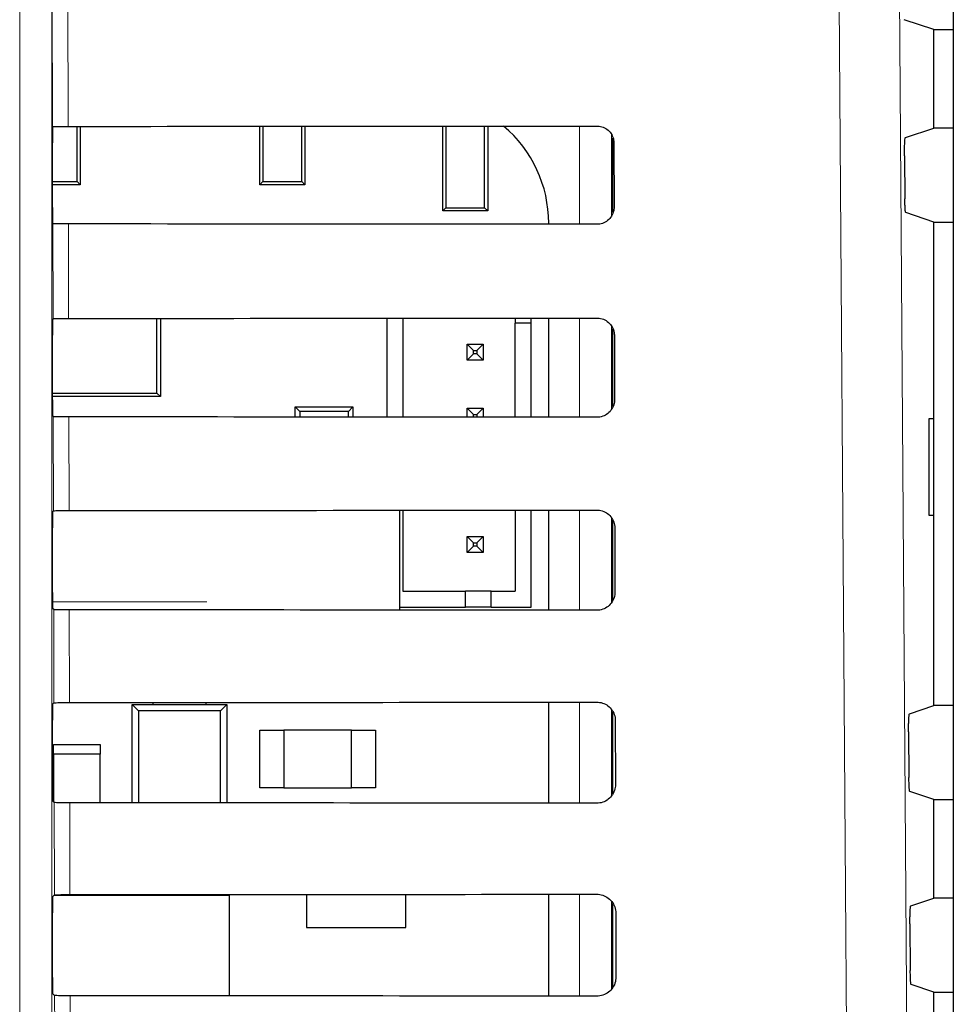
# Model space of a CAD drawing. Header units: millimetres. Extents: x 5 to 418, y 2 to 292.
# Tile 28 of 53: x 86 to 96, y 201 to 211. Entities that reach past the tile are written whole.
import ezdxf

# ---------------------------------------------------------------- set-up
doc = ezdxf.new("R2010")
doc.units = ezdxf.units.MM

msp = doc.modelspace()

# ---------------------------------------------------------------- linework, layer by layer
at = {"color": 7, "linetype": 'Continuous', "lineweight": 18}
for p, q in [((86.3271, 188.8975), (86.3271, 216.787)), ((86.6603, 216.787), (86.6603, 188.8975)), ((86.669, 209.6563), (86.6626, 212.3875)), ((86.8238, 212.4096), (86.8302, 209.6593)), ((92.14, 208.6418), (92.14, 209.6631)), ((92.4733, 209.5731), (92.4733, 208.7297)), ((86.6737, 207.6611), (86.6714, 208.6485)), ((86.8326, 208.6456), (86.8349, 207.6639)), ((92.14, 206.6371), (92.14, 207.6677)), ((92.4733, 207.5812), (92.4733, 206.7218)), ((86.6784, 205.6657), (86.6761, 206.6438)), ((86.8373, 206.6409), (86.8396, 205.6686)), ((92.14, 204.6324), (92.14, 205.6724)), ((92.4733, 205.5893), (92.4733, 204.7141)), ((86.6668, 204.7192), (88.2717, 204.7192)), ((86.683, 203.6704), (86.6808, 204.6391)), ((86.842, 204.6363), (86.8442, 203.6733)), ((92.14, 202.6278), (92.14, 203.6771)), ((92.4733, 203.5976), (92.4733, 202.7065)), ((86.6877, 201.675), (86.6854, 202.6345)), ((86.8467, 202.6316), (86.8489, 201.6779)), ((92.14, 200.6231), (92.14, 201.6817)), ((92.4733, 201.606), (92.4733, 200.6989)), ((86.6923, 199.6797), (86.6901, 200.6298)), ((86.8513, 200.6269), (86.8535, 199.6826))]:
    msp.add_line(p, q, dxfattribs=at)
at = {"color": 7, "linetype": 'Continuous', "lineweight": 25}
for p, q in [((96.0225, 216.3764), (96.0225, 146.9405)), ((95.8213, 210.6653), (95.5138, 210.7677)), ((95.8213, 209.642), (95.8213, 210.6653)), ((95.8213, 210.6653), (96.0225, 210.6653)), ((86.669, 209.6563), (86.6692, 209.6565)), ((86.9223, 209.086), (86.9223, 209.6593)), ((86.9546, 209.6593), (86.9546, 209.0536)), ((88.8213, 209.0536), (88.8213, 209.6605)), ((88.8536, 209.6605), (88.8536, 209.086)), ((89.2556, 209.086), (89.2556, 209.6608)), ((89.288, 209.6608), (89.288, 209.0536)), ((90.7213, 208.7803), (90.7213, 209.6619)), ((90.7536, 209.6619), (90.7536, 208.8126)), ((91.1556, 208.8126), (91.1556, 209.6622)), ((91.188, 209.6623), (91.188, 208.7803)), ((95.5248, 209.5432), (95.8213, 209.642)), ((96.0225, 209.642), (95.8213, 209.642)), ((92.488, 208.7638), (92.488, 209.5377)), ((86.6663, 208.8174), (86.6663, 209.4899)), ((92.4981, 209.487), (92.4997, 208.8203)), ((95.5162, 209.3545), (95.5194, 208.9075)), ((86.6663, 209.086), (86.9223, 209.086)), ((86.9546, 209.0536), (86.6663, 209.0536)), ((86.9223, 209.086), (86.9546, 209.0536)), ((88.8213, 209.0536), (88.8536, 209.086)), ((89.288, 209.0536), (88.8213, 209.0536)), ((88.8536, 209.086), (89.2556, 209.086)), ((89.2556, 209.086), (89.288, 209.0536)), ((90.7213, 208.7803), (90.7536, 208.8126)), ((90.7536, 208.8126), (91.1556, 208.8126)), ((91.1556, 208.8126), (91.188, 208.7803)), ((91.188, 208.7803), (90.7213, 208.7803)), ((95.8213, 208.6653), (95.5279, 208.763)), ((86.6714, 208.6485), (86.6691, 208.6508)), ((91.8207, 208.6421), (91.8207, 208.6536)), ((95.8213, 203.642), (95.8213, 208.6653)), ((95.8213, 208.6653), (96.0225, 208.6653)), ((86.6691, 207.6565), (86.6737, 207.6611)), ((87.7527, 206.8889), (87.7527, 207.6645)), ((87.788, 207.6645), (87.788, 206.8536)), ((90.1402, 207.6661), (90.1402, 206.6387)), ((90.3069, 207.6662), (90.3069, 206.6386)), ((91.4736, 207.6672), (91.4736, 207.6144)), ((91.6402, 207.6144), (91.6402, 207.6673)), ((91.8207, 206.6374), (91.8207, 207.6675)), ((91.6402, 207.6144), (91.4736, 207.6144)), ((91.4736, 206.6377), (91.4736, 207.6144)), ((91.6402, 206.6376), (91.6402, 207.6144)), ((92.488, 206.7486), (92.488, 207.5557)), ((86.6663, 206.8174), (86.6663, 207.4899)), ((92.5028, 207.487), (92.5044, 206.8203)), ((90.9736, 207.3977), (91.0402, 207.331)), ((90.9736, 207.3977), (91.1402, 207.3977)), ((90.9736, 207.231), (90.9736, 207.3977)), ((91.1402, 207.3977), (91.0736, 207.331)), ((91.1402, 207.3977), (91.1402, 207.231)), ((90.9736, 207.231), (91.0402, 207.2977)), ((91.0402, 207.331), (91.0736, 207.331)), ((91.0402, 207.2977), (91.0402, 207.331)), ((91.0736, 207.2977), (91.0402, 207.2977)), ((91.0736, 207.331), (91.0736, 207.2977)), ((91.1402, 207.231), (91.0736, 207.2977)), ((91.1402, 207.231), (90.9736, 207.231)), ((86.6663, 206.8889), (87.7527, 206.8889)), ((87.788, 206.8536), (86.6663, 206.8536)), ((87.788, 206.8536), (87.7527, 206.8889)), ((89.188, 206.6394), (89.188, 206.7453)), ((89.235, 206.6983), (89.188, 206.7453)), ((89.188, 206.7453), (89.788, 206.7453)), ((89.788, 206.7453), (89.7409, 206.6983)), ((89.788, 206.7453), (89.788, 206.639)), ((86.6761, 206.6438), (86.6691, 206.6508)), ((89.235, 206.6983), (89.235, 206.6394)), ((89.7409, 206.6983), (89.235, 206.6983)), ((89.7409, 206.639), (89.7409, 206.6983)), ((90.9736, 206.6381), (90.9736, 206.731)), ((90.9736, 206.731), (91.0402, 206.6644)), ((90.9736, 206.731), (91.1402, 206.731)), ((91.0402, 206.638), (91.0402, 206.6644)), ((91.0402, 206.6644), (91.0736, 206.6644)), ((91.1402, 206.731), (91.0736, 206.6644)), ((91.0736, 206.6644), (91.0736, 206.638)), ((91.1402, 206.731), (91.1402, 206.638)), ((95.8196, 206.6203), (95.7688, 206.6212)), ((95.7688, 206.6212), (95.7688, 205.6194)), ((95.8196, 205.6203), (95.8196, 206.6203)), ((86.6691, 205.6565), (86.6784, 205.6657)), ((90.2731, 204.634), (90.2731, 205.6709)), ((90.3069, 205.6709), (90.3069, 204.831)), ((91.4736, 205.6718), (91.4736, 204.831)), ((91.6402, 204.6644), (91.6402, 205.672)), ((91.8207, 204.6327), (91.8207, 205.6721)), ((95.7688, 205.6194), (95.8196, 205.6203)), ((92.488, 204.7338), (92.488, 205.5677)), ((86.6663, 204.8174), (86.6663, 205.4899)), ((92.5075, 205.487), (92.509, 204.8203)), ((90.9736, 205.3977), (91.0402, 205.331)), ((90.9736, 205.231), (90.9736, 205.3977)), ((90.9736, 205.3977), (91.1402, 205.3977)), ((91.0402, 205.331), (91.0736, 205.331)), ((91.0402, 205.2977), (91.0402, 205.331)), ((91.1402, 205.3977), (91.0736, 205.331)), ((91.0736, 205.331), (91.0736, 205.2977)), ((91.1402, 205.3977), (91.1402, 205.231)), ((90.9736, 205.231), (91.0402, 205.2977)), ((91.1402, 205.231), (90.9736, 205.231)), ((91.0736, 205.2977), (91.0402, 205.2977)), ((91.1402, 205.231), (91.0736, 205.2977)), ((90.3069, 204.831), (90.9569, 204.831)), ((90.9569, 204.6644), (90.9569, 204.831)), ((91.2236, 204.831), (90.9569, 204.831)), ((91.2236, 204.6644), (91.2236, 204.831)), ((91.2236, 204.831), (91.4736, 204.831)), ((86.6808, 204.6391), (86.6691, 204.6508)), ((90.2731, 204.6644), (90.9569, 204.6644)), ((91.2236, 204.6644), (90.9569, 204.6644)), ((91.2236, 204.6644), (91.6402, 204.6644)), ((86.6691, 203.6565), (86.683, 203.6704)), ((87.713, 203.6536), (87.713, 203.6738)), ((88.263, 203.6536), (88.263, 203.6741)), ((91.8207, 202.628), (91.8207, 203.6768)), ((87.4963, 203.6536), (87.5621, 203.5878)), ((87.4963, 202.6312), (87.4963, 203.6536)), ((87.4963, 203.6536), (88.4796, 203.6536)), ((87.5621, 203.5878), (87.5621, 202.6311)), ((88.4138, 203.5878), (87.5621, 203.5878)), ((88.4138, 203.5878), (88.4796, 203.6536)), ((88.4138, 202.6306), (88.4138, 203.5878)), ((88.4796, 203.6536), (88.4796, 202.6306)), ((92.488, 202.7255), (92.488, 203.5757)), ((95.5669, 203.5573), (95.8213, 203.642)), ((96.0225, 203.642), (95.8213, 203.642)), ((86.6663, 202.8174), (86.6663, 203.4899)), ((92.5122, 203.487), (92.5137, 202.8203)), ((88.8213, 202.787), (88.8213, 203.387)), ((88.8213, 203.387), (89.0713, 203.387)), ((89.0713, 203.387), (89.0713, 202.787)), ((89.7713, 203.387), (89.0713, 203.387)), ((89.7713, 202.787), (89.7713, 203.387)), ((89.7713, 203.387), (90.0213, 203.387)), ((90.0213, 203.387), (90.0213, 202.787)), ((95.5584, 203.3685), (95.5617, 202.8934)), ((86.6796, 203.137), (86.6796, 203.237)), ((86.6796, 203.237), (87.163, 203.237)), ((87.163, 203.237), (87.163, 203.137)), ((87.163, 203.137), (86.6796, 203.137)), ((86.6796, 203.137), (86.6796, 202.6403)), ((87.163, 202.6314), (87.163, 203.137)), ((89.0713, 202.787), (88.8213, 202.787)), ((89.0713, 202.787), (89.7713, 202.787)), ((90.0213, 202.787), (89.7713, 202.787)), ((95.8213, 202.6653), (95.5703, 202.7489)), ((86.6854, 202.6345), (86.6691, 202.6508)), ((95.8213, 201.642), (95.8213, 202.6653)), ((95.8213, 202.6653), (96.0225, 202.6653)), ((86.6691, 201.6565), (86.6877, 201.675)), ((88.5046, 201.6703), (86.6829, 201.6703)), ((88.5046, 200.6258), (88.5046, 201.6703)), ((89.3046, 201.6795), (89.3046, 201.337)), ((90.338, 201.337), (90.338, 201.6803)), ((91.8207, 200.6233), (91.8207, 201.6815)), ((95.581, 201.562), (95.8213, 201.642)), ((96.0225, 201.642), (95.8213, 201.642)), ((92.488, 200.7177), (92.488, 201.5839)), ((86.6663, 200.8174), (86.6663, 201.4899)), ((92.5168, 201.487), (92.5184, 200.8203)), ((89.3046, 201.337), (90.338, 201.337)), ((95.5725, 201.3732), (95.5759, 200.8887)), ((95.8213, 200.6653), (95.5844, 200.7442)), ((86.6901, 200.6298), (86.6691, 200.6508)), ((95.8213, 199.642), (95.8213, 200.6653)), ((95.8213, 200.6653), (96.0225, 200.6653))]:
    msp.add_line(p, q, dxfattribs=at)
at = {"color": 7, "linetype": 'Continuous', "lineweight": 18, "flags": 128}
for points in [[(95.4548, 212.498), (95.5379, 200.7), (95.621, 188.9103)], [(94.9936, 188.8219), (94.9842, 190.1433), (94.9468, 195.429), (94.8267, 212.4096)]]:
    msp.add_lwpolyline(points, dxfattribs=at)
at = {"color": 7, "linetype": 'Continuous', "lineweight": 25}
msp.add_arc((90.499, 208.6536), 1.3217, 0, 49.75074, dxfattribs=at)
for centre, major_axis, start_param, end_param in [((86.6692, 209.4899), (0, 0.1667), 0.0529039, 1.5707963), ((75.8213, 215.4815), (333.7376, 0), 4.7453818, 4.7618492), ((86.6692, 208.8174), (0, 0.1667), 1.5707963, 3.1241394), ((75.8213, 202.8529), (332.0478, 0), 1.5210842, 1.5376284), ((75.8213, 213.4815), (333.47, 0), 4.7454223, 4.7618889), ((86.6692, 207.4899), (0, 0.1667), 0.0174533, 1.5707963), ((86.6692, 206.8174), (0, 0.1667), 1.5707963, 3.1241394), ((75.8213, 200.8529), (331.7802, 0), 1.5210441, 1.5375875), ((86.6692, 205.4899), (0, 0.1667), 0.0174533, 1.5707963), ((75.8213, 211.4815), (333.2024, 0), 4.7454628, 4.7619287), ((86.6692, 204.8174), (0, 0.1667), 1.5707963, 3.1241394), ((75.8213, 198.8529), (331.5126, 0), 1.5210039, 1.5375466), ((75.8213, 209.4815), (332.9347, 0), 4.7455034, 4.7619686), ((86.6692, 203.4899), (0, 0.1667), 0.0174533, 1.5707963), ((86.6692, 202.8174), (0, 0.1667), 1.5707963, 3.1241394), ((75.8213, 196.8529), (331.245, 0), 1.5209636, 1.5375056), ((86.6692, 201.4899), (0, 0.1667), 0.0174533, 1.5707963), ((75.8213, 207.4815), (332.6671, 0), 4.7455441, 4.7620085), ((86.6692, 200.8174), (0, 0.1667), 1.5707963, 3.1241394), ((75.8213, 194.8528), (330.9774, 0), 1.5209233, 1.5374645)]:
    msp.add_ellipse(centre, major_axis=major_axis, ratio=0.0174551, start_param=start_param, end_param=end_param, dxfattribs=at)
for points, knots in [([(86.6692, 209.6565), (86.6716, 209.6568), (86.6767, 209.6574), (86.7055, 209.6583), (86.7488, 209.6589), (86.7933, 209.6592), (86.8211, 209.6593), (86.8302, 209.6593)], [0, 0, 0, 0, 0.2052588, 0.4341811, 0.6624014, 0.8891626, 1, 1, 1, 1]), ([(92.3213, 209.6632), (92.3288, 209.6629), (92.356, 209.6619), (92.4017, 209.6475), (92.4503, 209.6123), (92.4846, 209.5626), (92.4971, 209.518), (92.4979, 209.4925), (92.4981, 209.487)], [0, 0, 0, 0, 0.0812528, 0.2934296, 0.5069011, 0.7224904, 0.9396889, 1, 1, 1, 1]), ([(95.5162, 209.3545), (95.5162, 209.3732), (95.5161, 209.4106), (95.5172, 209.4637), (95.5192, 209.5065), (95.5218, 209.5365), (95.5238, 209.541), (95.5248, 209.5432)], [0, 0, 0, 0, 0.19838396, 0.3967568, 0.5954998, 0.79531074, 1, 1, 1, 1]), ([(95.5279, 208.763), (95.5269, 208.7652), (95.5249, 208.7696), (95.5223, 208.7994), (95.5204, 208.8427), (95.5196, 208.882), (95.5194, 208.904), (95.5194, 208.9075)], [0, 0, 0, 0, 0.239263, 0.4785504, 0.7171327, 0.9542801, 1, 1, 1, 1]), ([(92.4997, 208.8203), (92.4994, 208.8124), (92.4983, 208.7843), (92.4832, 208.7374), (92.4467, 208.6883), (92.3961, 208.6544), (92.3516, 208.6425), (92.3266, 208.6418), (92.3213, 208.6417)], [0, 0, 0, 0, 0.0857051, 0.3026079, 0.518156, 0.7315729, 0.9434386, 1, 1, 1, 1]), ([(86.8326, 208.6456), (86.8141, 208.6457), (86.777, 208.6458), (86.7284, 208.6463), (86.692, 208.647), (86.6742, 208.6478), (86.6721, 208.6483), (86.6714, 208.6485)], [0, 0, 0, 0, 0.2187771, 0.43751, 0.6574786, 0.8798632, 1, 1, 1, 1]), ([(86.6737, 207.6611), (86.6759, 207.6614), (86.6803, 207.662), (86.7102, 207.6629), (86.7535, 207.6636), (86.798, 207.6639), (86.8258, 207.6639), (86.8349, 207.6639)], [0, 0, 0, 0, 0.2236181, 0.4472597, 0.6702154, 0.8917458, 1, 1, 1, 1]), ([(92.3213, 207.6679), (92.3293, 207.6676), (92.3576, 207.6664), (92.4047, 207.6513), (92.4545, 207.6149), (92.4894, 207.5636), (92.5019, 207.5181), (92.5026, 207.4923), (92.5028, 207.487)], [0, 0, 0, 0, 0.0847194, 0.2969209, 0.5104279, 0.7260526, 0.9432708, 1, 1, 1, 1]), ([(92.5044, 206.8203), (92.504, 206.8118), (92.5029, 206.7827), (92.487, 206.7344), (92.4493, 206.6841), (92.3972, 206.6497), (92.3518, 206.6377), (92.3264, 206.6371), (92.3213, 206.637)], [0, 0, 0, 0, 0.0890994, 0.3059785, 0.521493, 0.7348782, 0.9467284, 1, 1, 1, 1]), ([(86.8373, 206.6409), (86.8188, 206.641), (86.7817, 206.6411), (86.7331, 206.6416), (86.6967, 206.6424), (86.6789, 206.6432), (86.6768, 206.6437), (86.6761, 206.6438)], [0, 0, 0, 0, 0.2187831, 0.4375218, 0.6574965, 0.8798873, 1, 1, 1, 1]), ([(86.6784, 205.6657), (86.6805, 205.666), (86.6849, 205.6667), (86.7148, 205.6676), (86.7582, 205.6682), (86.8027, 205.6685), (86.8304, 205.6686), (86.8396, 205.6686)], [0, 0, 0, 0, 0.22362406, 0.44727153, 0.67023317, 0.89176936, 1, 1, 1, 1]), ([(92.3213, 205.6725), (92.3299, 205.6722), (92.3591, 205.671), (92.4078, 205.6551), (92.4586, 205.6175), (92.4941, 205.5647), (92.5066, 205.5183), (92.5073, 205.4921), (92.5075, 205.487)], [0, 0, 0, 0, 0.088008, 0.3002334, 0.5137745, 0.729433, 0.9466698, 1, 1, 1, 1]), ([(92.509, 204.8203), (92.5087, 204.8113), (92.5074, 204.7812), (92.4908, 204.7313), (92.4519, 204.68), (92.3982, 204.6449), (92.3519, 204.633), (92.3262, 204.6324), (92.3213, 204.6323)], [0, 0, 0, 0, 0.0923202, 0.3091766, 0.5246593, 0.7380145, 0.9498505, 1, 1, 1, 1]), ([(86.842, 204.6363), (86.8234, 204.6363), (86.7864, 204.6364), (86.7378, 204.6369), (86.7014, 204.6377), (86.6835, 204.6385), (86.6815, 204.639), (86.6808, 204.6391)], [0, 0, 0, 0, 0.21878901, 0.43753372, 0.65751448, 0.87991149, 1, 1, 1, 1]), ([(86.683, 203.6704), (86.6852, 203.6707), (86.6896, 203.6714), (86.7195, 203.6722), (86.7628, 203.6729), (86.8073, 203.6732), (86.8351, 203.6732), (86.8442, 203.6733)], [0, 0, 0, 0, 0.22363, 0.4472834, 0.6702509, 0.891793, 1, 1, 1, 1]), ([(92.3213, 203.6772), (92.3304, 203.6768), (92.3607, 203.6755), (92.4108, 203.6589), (92.4627, 203.6201), (92.4989, 203.5658), (92.5113, 203.5184), (92.512, 203.4919), (92.5122, 203.487)], [0, 0, 0, 0, 0.091132, 0.3033806, 0.5169544, 0.7326451, 0.9498996, 1, 1, 1, 1]), ([(95.5584, 203.3685), (95.5584, 203.3872), (95.5583, 203.4246), (95.5594, 203.4777), (95.5613, 203.5206), (95.564, 203.5506), (95.5659, 203.555), (95.5669, 203.5573)], [0, 0, 0, 0, 0.1983758, 0.3967405, 0.5954771, 0.7952868, 1, 1, 1, 1]), ([(95.5703, 202.7489), (95.5693, 202.7511), (95.5673, 202.7554), (95.5647, 202.7853), (95.5628, 202.8286), (95.562, 202.8678), (95.5618, 202.8899), (95.5617, 202.8934)], [0, 0, 0, 0, 0.2392719, 0.4785682, 0.717156, 0.9543017, 1, 1, 1, 1]), ([(92.5137, 202.8203), (92.5133, 202.8108), (92.512, 202.7796), (92.4946, 202.7283), (92.4545, 202.6759), (92.3993, 202.6402), (92.3521, 202.6283), (92.326, 202.6277), (92.3213, 202.6276)], [0, 0, 0, 0, 0.0953804, 0.3122153, 0.5276676, 0.7409947, 0.9528176, 1, 1, 1, 1]), ([(86.8467, 202.6316), (86.8281, 202.6316), (86.7911, 202.6317), (86.7424, 202.6322), (86.7061, 202.633), (86.6882, 202.6338), (86.6862, 202.6343), (86.6854, 202.6345)], [0, 0, 0, 0, 0.218795, 0.4375456, 0.6575325, 0.8799357, 1, 1, 1, 1]), ([(86.6877, 201.675), (86.6899, 201.6754), (86.6943, 201.676), (86.7242, 201.6769), (86.7675, 201.6776), (86.812, 201.6779), (86.8398, 201.6779), (86.8489, 201.6779)], [0, 0, 0, 0, 0.2236359, 0.4472952, 0.6702687, 0.8918166, 1, 1, 1, 1]), ([(92.3213, 201.6819), (92.3309, 201.6815), (92.3623, 201.6801), (92.4138, 201.6627), (92.4668, 201.6226), (92.5036, 201.5669), (92.516, 201.5186), (92.5167, 201.4917), (92.5168, 201.487)], [0, 0, 0, 0, 0.0941035, 0.3063745, 0.5199798, 0.7357013, 0.9529725, 1, 1, 1, 1]), ([(95.5725, 201.3732), (95.5724, 201.3919), (95.5724, 201.4293), (95.5735, 201.4824), (95.5754, 201.5253), (95.578, 201.5553), (95.58, 201.5597), (95.581, 201.562)], [0, 0, 0, 0, 0.1983731, 0.396735, 0.5954695, 0.7952788, 1, 1, 1, 1]), ([(92.5184, 200.8203), (92.518, 200.8102), (92.5165, 200.778), (92.4984, 200.7252), (92.457, 200.6718), (92.4004, 200.6354), (92.3523, 200.6236), (92.3259, 200.623), (92.3213, 200.6229)], [0, 0, 0, 0, 0.09829199, 0.31510617, 0.53052973, 0.74383015, 0.95564097, 1, 1, 1, 1]), ([(95.5844, 200.7442), (95.5834, 200.7464), (95.5814, 200.7507), (95.5788, 200.7806), (95.5769, 200.8239), (95.5761, 200.8631), (95.5759, 200.8852), (95.5759, 200.8887)], [0, 0, 0, 0, 0.2392748, 0.4785741, 0.7171638, 0.954309, 1, 1, 1, 1]), ([(86.8513, 200.6269), (86.8328, 200.6269), (86.7958, 200.627), (86.7471, 200.6275), (86.7108, 200.6283), (86.6929, 200.6291), (86.6909, 200.6296), (86.6901, 200.6298)], [0, 0, 0, 0, 0.2188009, 0.4375576, 0.6575505, 0.87996, 1, 1, 1, 1])]:
    msp.add_open_spline(points, degree=3, knots=knots, dxfattribs=at)

doc.saveas('drawing.dxf')
